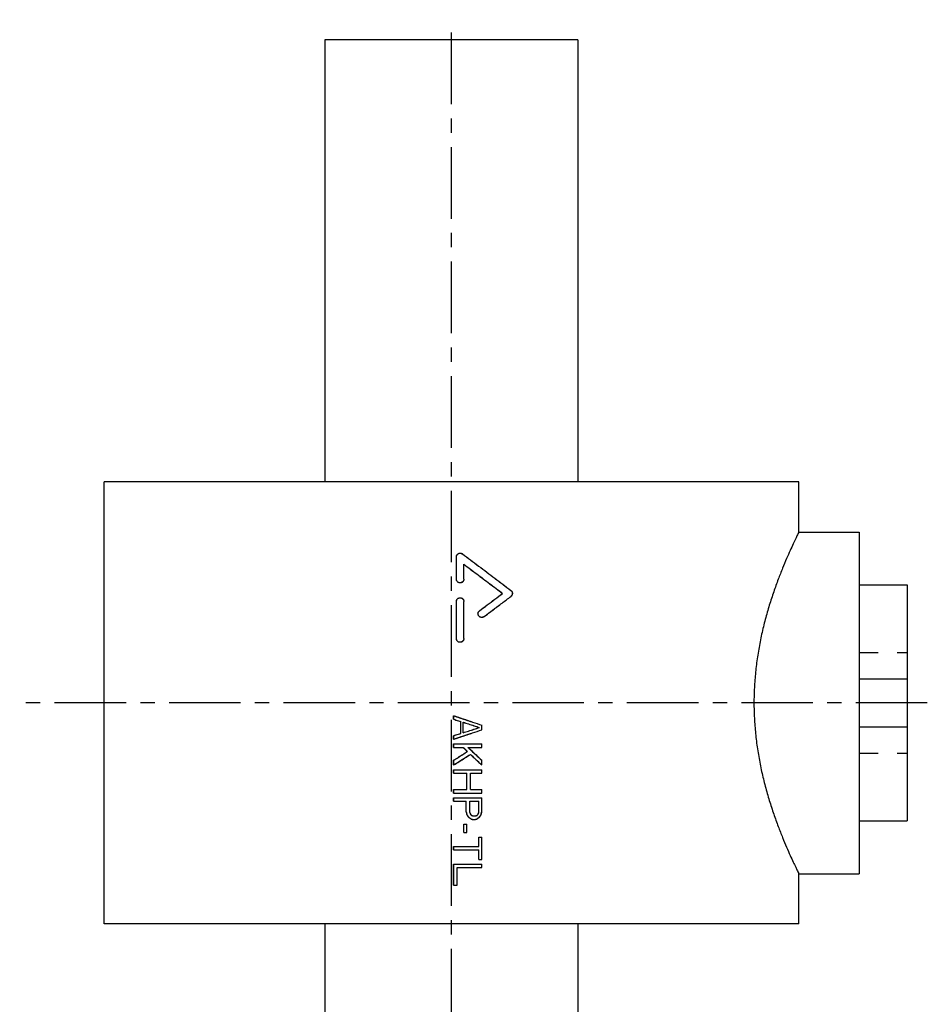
# Model space of a CAD drawing. Header units: millimetres. Extents: x 347 to 573, y 34 to 524.
# Tile 40 of 40: x 347 to 573, y 279 to 524. Entities that reach past the tile are written whole.
import ezdxf

# ---------------------------------------------------------------- set-up
doc = ezdxf.new("R2010")
doc.units = ezdxf.units.MM
doc.header["$LTSCALE"] = 47.498
doc.linetypes.add('CENTER', pattern=[0.6, 0.375, -0.075, 0.075, -0.075])
doc.linetypes.add('HIDDEN', pattern=[0.2, 0.1, -0.1])
doc.layers.get('0').update_dxf_attribs({"linetype": 'CONTINUOUS'})
doc.layers.add('DEFAULT_1', color=7, linetype='CENTER')
doc.layers.add('DEFAULT_2', color=8, linetype='HIDDEN')

msp = doc.modelspace()

# ---------------------------------------------------------------- linework, layer by layer
at = {"color": 7, "linetype": 'CONTINUOUS'}
for p, q in [((422.72, 519.21), (422.72, 409.21)), ((485.72, 519.21), (422.72, 519.21)), ((485.72, 519.21), (485.72, 409.21)), ((367.72, 299.21), (367.72, 409.21)), ((540.72, 409.21), (367.72, 409.21)), ((540.72, 396.71), (540.72, 409.21)), ((540.72, 396.71), (555.72, 396.71)), ((555.72, 396.71), (555.72, 311.71)), ((455.45, 385), (455.45, 390.55)), ((455.48, 385), (455.48, 390.55)), ((457.33, 385), (457.33, 388.7)), ((555.72, 383.56), (567.72, 383.56)), ((567.72, 383.56), (567.72, 324.85)), ((466.94, 381.46), (466.97, 381.46)), ((455.45, 370.21), (455.45, 379.45)), ((455.48, 370.21), (455.48, 379.45)), ((457.33, 370.21), (457.33, 379.45)), ((555.72, 360.21), (567.72, 360.21)), ((454.76, 350.13), (454.76, 351.01)), ((454.76, 351.01), (454.79, 351.01)), ((454.79, 350.13), (454.79, 351.01)), ((454.76, 350.13), (454.79, 350.13)), ((456.55, 346.63), (456.55, 349.55)), ((456.55, 349.55), (456.58, 349.55)), ((456.58, 346.63), (456.58, 349.55)), ((457.17, 346.78), (457.17, 349.4)), ((461.16, 348.09), (461.19, 348.09)), ((461.78, 347.51), (461.78, 348.67)), ((555.72, 348.21), (567.72, 348.21)), ((454.76, 345.17), (454.76, 346.05)), ((454.76, 346.05), (454.79, 346.05)), ((454.79, 345.17), (454.79, 346.05)), ((456.55, 346.63), (456.58, 346.63)), ((454.76, 345.17), (454.79, 345.17)), ((454.76, 343.13), (454.76, 344.01)), ((454.79, 343.13), (454.79, 344.01)), ((454.79, 344.01), (461.78, 344.01)), ((454.79, 343.13), (457.17, 343.13)), ((458.37, 343.13), (461.78, 343.13)), ((461.78, 343.13), (461.78, 344.01)), ((458.19, 342.11), (458.22, 342.11)), ((454.76, 338.76), (454.76, 339.92)), ((454.76, 339.92), (454.79, 339.92)), ((454.76, 338.76), (454.79, 338.76)), ((454.79, 338.76), (454.79, 339.92)), ((461.76, 338.76), (461.78, 338.76)), ((461.78, 338.76), (461.78, 339.92)), ((454.76, 336.72), (454.76, 337.59)), ((454.79, 336.72), (454.79, 337.59)), ((454.79, 337.59), (461.78, 337.59)), ((454.79, 336.72), (458.07, 336.72)), ((458.04, 332.63), (458.04, 336.72)), ((458.07, 332.63), (458.07, 336.72)), ((458.96, 332.63), (458.96, 336.72)), ((458.96, 336.72), (461.78, 336.72)), ((461.78, 336.72), (461.78, 337.59)), ((454.76, 331.76), (454.76, 332.63)), ((454.79, 331.76), (454.79, 332.63)), ((454.79, 332.63), (458.07, 332.63)), ((454.79, 331.76), (461.78, 331.76)), ((458.96, 332.63), (461.78, 332.63)), ((461.78, 331.76), (461.78, 332.63)), ((454.76, 329.72), (454.76, 330.59)), ((454.79, 329.72), (454.79, 330.59)), ((454.79, 330.59), (461.78, 330.59)), ((454.79, 329.72), (457.92, 329.72)), ((457.89, 327.09), (457.89, 329.72)), ((457.92, 327.09), (457.92, 329.72)), ((458.81, 326.94), (458.81, 329.72)), ((458.81, 329.72), (461.04, 329.72)), ((461.02, 326.94), (461.02, 329.72)), ((461.04, 326.94), (461.04, 329.72)), ((461.78, 327.09), (461.78, 330.59)), ((457.89, 327.09), (457.92, 327.09)), ((459.71, 326.07), (460.15, 326.07)), ((460.57, 326.22), (460.6, 326.22)), ((460.87, 326.51), (460.89, 326.51)), ((461.02, 326.94), (461.04, 326.94)), ((457.3, 321.99), (457.3, 324.03)), ((457.32, 321.99), (457.32, 324.03)), ((457.32, 324.03), (458.07, 324.03)), ((458.07, 321.99), (458.07, 324.03)), ((459.08, 325.34), (459.11, 325.34)), ((459.56, 325.19), (460.15, 325.19)), ((555.72, 324.85), (567.72, 324.85)), ((457.32, 321.99), (458.07, 321.99)), ((461.02, 318.49), (461.02, 320.82)), ((461.04, 318.49), (461.04, 320.82)), ((461.04, 320.82), (461.78, 320.82)), ((461.78, 315.28), (461.78, 320.82)), ((454.76, 317.61), (454.76, 318.49)), ((454.79, 317.61), (454.79, 318.49)), ((454.79, 318.49), (461.04, 318.49)), ((454.79, 317.61), (461.04, 317.61)), ((461.02, 315.28), (461.02, 317.61)), ((461.04, 315.28), (461.04, 317.61)), ((454.76, 308.86), (454.76, 314.11)), ((454.79, 308.86), (454.79, 314.11)), ((454.79, 314.11), (461.78, 314.11)), ((461.04, 315.28), (461.78, 315.28)), ((461.78, 313.24), (461.78, 314.11)), ((455.68, 308.86), (455.68, 313.24)), ((455.68, 313.24), (461.78, 313.24)), ((540.72, 311.71), (555.72, 311.71)), ((540.72, 299.21), (540.72, 311.71)), ((454.79, 308.86), (455.68, 308.86)), ((540.72, 299.21), (367.72, 299.21)), ((422.72, 299.21), (422.72, 197.39)), ((485.72, 299.21), (485.72, 197.39))]:
    msp.add_line(p, q, dxfattribs=at)
for points, start_tangent, end_tangent in [([(540.72, 396.71), (540.63, 396.53), (540.37, 395.99), (539.94, 395.09), (539.33, 393.81), (538.58, 392.16), (537.69, 390.13), (536.68, 387.72), (535.59, 384.96), (534.48, 381.87), (533.38, 378.51), (532.37, 374.97), (531.47, 371.3), (530.73, 367.54), (530.16, 363.74), (529.78, 359.93), (529.58, 356.11), (529.58, 352.3), (529.78, 348.48), (530.16, 344.67), (530.73, 340.87), (531.47, 337.12), (532.37, 333.45), (533.38, 329.9), (534.48, 326.55), (535.59, 323.46), (536.68, 320.69), (537.69, 318.28), (538.58, 316.25), (539.33, 314.6), (539.94, 313.33), (540.37, 312.42), (540.63, 311.88), (540.72, 311.71)], (-39.099895, -79.579788), (39.099895, -79.579788)), ([(455.45, 390.55), (455.48, 390.77), (455.56, 390.98), (455.69, 391.17), (455.86, 391.32), (456.06, 391.42), (456.29, 391.47), (456.38, 391.47)], (0, 1.450013), (1.453695, -0.000056)), ([(455.48, 390.55), (455.5, 390.77), (455.58, 390.98), (455.72, 391.17), (455.89, 391.32), (456.09, 391.42), (456.31, 391.47), (456.4, 391.47)], (0, 1.449998), (1.453681, -0.000056)), ([(456.4, 391.47), (456.54, 391.46), (456.76, 391.4), (456.96, 391.29)], (0.594407, -0.000023), (0.474996, -0.354839)), ([(456.96, 391.29), (461, 388.26), (465.04, 385.22), (469.05, 382.2)], (12.116197, -9.05124), (12.062528, -9.122641)), ([(457.32, 388.69), (460.53, 386.29), (463.74, 383.87), (466.94, 381.46)], (9.643691, -7.206891), (9.60968, -7.252179)), ([(457.33, 388.7), (460.55, 386.29), (463.77, 383.87), (466.97, 381.46)], (9.6605, -7.219443), (9.62649, -7.264731)), ([(456.29, 384.08), (456.14, 384.11), (455.91, 384.2), (455.72, 384.35), (455.57, 384.54), (455.48, 384.76), (455.45, 385)], (-1.367679, 0.11961), (0, 1.368985)), ([(456.4, 384.07), (456.16, 384.11), (455.94, 384.2), (455.75, 384.35), (455.6, 384.54), (455.51, 384.76), (455.48, 385)], (-1.453665, -0.000001), (0, 1.449559)), ([(457.33, 385), (457.3, 384.76), (457.2, 384.54), (457.06, 384.35), (456.86, 384.2), (456.64, 384.11), (456.4, 384.07)], (0, -1.448986), (-1.453091, -0.000001)), ([(455.45, 379.45), (455.48, 379.69), (455.57, 379.91), (455.72, 380.11), (455.91, 380.25), (456.14, 380.34), (456.38, 380.38)], (0, 1.449574), (1.45368, -0.000001)), ([(455.48, 379.45), (455.51, 379.69), (455.6, 379.91), (455.75, 380.11), (455.94, 380.25), (456.16, 380.34), (456.4, 380.38)], (0, 1.449559), (1.453666, -0.000001)), ([(456.4, 380.38), (456.64, 380.34), (456.87, 380.25), (457.06, 380.11), (457.2, 379.91), (457.3, 379.69), (457.33, 379.45)], (1.45309, -0.000001), (0, -1.448986)), ([(461.21, 377.13), (463.12, 378.57), (465.04, 380.02), (466.94, 381.46)], (5.745195, 4.32293), (5.732983, 4.339112)), ([(461.23, 377.13), (463.15, 378.57), (465.06, 380.02), (466.97, 381.46)], (5.745221, 4.322958), (5.733051, 4.339084)), ([(462.34, 375.65), (464.58, 377.34), (466.82, 379.03), (469.05, 380.72)], (6.7181, 5.060651), (6.70134, 5.082823)), ([(469.05, 382.2), (469.22, 382.03), (469.34, 381.82), (469.4, 381.58), (469.4, 381.34), (469.34, 381.1), (469.22, 380.89), (469.05, 380.72)], (1.360911, -1.029229), (-1.359471, -1.03113)), ([(461.71, 375.46), (461.63, 375.47), (461.4, 375.54), (461.19, 375.66), (461.02, 375.83), (460.9, 376.04), (460.84, 376.28), (460.85, 376.52), (460.91, 376.75), (461.03, 376.96), (461.21, 377.13)], (-2.252869, 0.123469), (1.797592, 1.352585)), ([(461.78, 375.46), (461.65, 375.47), (461.42, 375.54), (461.22, 375.66), (461.05, 375.83), (460.93, 376.04), (460.87, 376.28), (460.87, 376.52), (460.94, 376.75), (461.06, 376.96), (461.23, 377.13)], (-2.30664, -0.00011), (1.837783, 1.382829)), ([(462.34, 375.65), (462.13, 375.53), (461.89, 375.47), (461.78, 375.46)], (-0.472101, -0.355627), (-0.592783, -0.000028)), ([(456.29, 369.29), (456.14, 369.31), (455.91, 369.41), (455.72, 369.55), (455.57, 369.75), (455.48, 369.97), (455.45, 370.21)], (-1.367679, 0.11961), (0, 1.368985)), ([(456.4, 369.28), (456.16, 369.31), (455.94, 369.41), (455.75, 369.55), (455.6, 369.75), (455.51, 369.97), (455.48, 370.21)], (-1.453665, -0.000001), (0, 1.449559)), ([(457.33, 370.21), (457.3, 369.97), (457.2, 369.74), (457.06, 369.55), (456.86, 369.41), (456.64, 369.31), (456.4, 369.28)], (0, -1.448986), (-1.453091, -0.000001)), ([(454.79, 351.01), (457.12, 350.23), (459.45, 349.45), (461.78, 348.67)], (7.000466, -2.325938), (6.995528, -2.34075)), ([(454.76, 350.13), (455.36, 349.94), (455.95, 349.74), (456.55, 349.55)], (1.791613, -0.582856), (1.791302, -0.583811)), ([(454.79, 350.13), (455.38, 349.94), (455.98, 349.74), (456.58, 349.55)], (1.791574, -0.582858), (1.791264, -0.583809)), ([(457.17, 349.4), (458.51, 348.97), (459.85, 348.53), (461.19, 348.09)], (4.017289, -1.310102), (4.01572, -1.314903)), ([(457.17, 349.39), (458.49, 348.97), (459.83, 348.53), (461.16, 348.09)], (3.993653, -1.302404), (3.992097, -1.307165)), ([(457.17, 346.78), (458.51, 347.21), (459.85, 347.65), (461.19, 348.09)], (4.017289, 1.310102), (4.01572, 1.314904)), ([(457.17, 346.79), (458.49, 347.21), (459.83, 347.65), (461.16, 348.09)], (3.993653, 1.302404), (3.992097, 1.307166)), ([(454.76, 346.05), (455.36, 346.24), (455.95, 346.44), (456.55, 346.63)], (1.791613, 0.582856), (1.791302, 0.583811)), ([(454.79, 345.17), (457.12, 345.95), (459.45, 346.73), (461.78, 347.51)], (7.000466, 2.325938), (6.995528, 2.34075)), ([(454.79, 346.05), (455.38, 346.24), (455.98, 346.44), (456.58, 346.63)], (1.791574, 0.582858), (1.791264, 0.583809)), ([(457.15, 343.13), (457.26, 343.02)], (0.115886, -0.113375), (0.11588, -0.113382)), ([(457.17, 343.13), (457.52, 342.79), (457.87, 342.45), (458.22, 342.11)], (1.043146, -1.02056), (1.042611, -1.021107)), ([(457.26, 343.02), (457.5, 342.79), (457.84, 342.45), (458.19, 342.11)], (0.927223, -0.907238), (0.926798, -0.907672)), ([(458.37, 343.13), (459.51, 342.06), (460.65, 340.99), (461.78, 339.92)], (3.421149, -3.205392), (3.415627, -3.211276)), ([(454.76, 339.92), (455.9, 340.65), (457.05, 341.38), (458.19, 342.11)], (3.432501, 2.184804), (3.429064, 2.190195)), ([(454.79, 339.92), (455.93, 340.65), (457.07, 341.38), (458.22, 342.11)], (3.432432, 2.184814), (3.429007, 2.190186)), ([(454.79, 338.76), (456.18, 339.63), (457.57, 340.51), (458.96, 341.38)], (4.177448, 2.621045), (4.172475, 2.628954)), ([(458.95, 341.37), (459.88, 340.51), (460.82, 339.63), (461.76, 338.76)], (2.810858, -2.609964), (2.807152, -2.61395)), ([(458.96, 341.38), (459.9, 340.51), (460.84, 339.63), (461.78, 338.76)], (2.824904, -2.622995), (2.821174, -2.627006)), ([(457.89, 327.09), (457.94, 326.85), (457.99, 326.6), (458.04, 326.36)], (0.148951, -0.729163), (0.148929, -0.729168)), ([(457.92, 327.09), (457.97, 326.85), (458.02, 326.6), (458.07, 326.36)], (0.148949, -0.729163), (0.148927, -0.729168)), ([(458.04, 326.36), (458.19, 326.17), (458.34, 325.97), (458.49, 325.78)], (0.446749, -0.583286), (0.446622, -0.583383)), ([(458.07, 326.36), (458.22, 326.17), (458.37, 325.97), (458.51, 325.78)], (0.446743, -0.583286), (0.446616, -0.583383)), ([(458.81, 326.94), (458.86, 326.8), (458.91, 326.65), (458.96, 326.51)], (0.148814, -0.437497), (0.148794, -0.437503)), ([(458.96, 326.51), (459.06, 326.41), (459.16, 326.31), (459.26, 326.22)], (0.297563, -0.291645), (0.297519, -0.29169)), ([(459.26, 326.22), (459.41, 326.17), (459.56, 326.12), (459.71, 326.07)], (0.446154, -0.145803), (0.446135, -0.145862)), ([(460.15, 326.07), (460.3, 326.12), (460.45, 326.17), (460.6, 326.22)], (0.445753, 0.145803), (0.445733, 0.145862)), ([(460.57, 326.22), (460.67, 326.31), (460.77, 326.41), (460.87, 326.51)], (0.297074, 0.291645), (0.29703, 0.29169)), ([(460.6, 326.22), (460.7, 326.31), (460.79, 326.41), (460.89, 326.51)], (0.297073, 0.291645), (0.297029, 0.291689)), ([(460.87, 326.51), (460.92, 326.65), (460.97, 326.8), (461.02, 326.94)], (0.148502, 0.437497), (0.148482, 0.437503)), ([(460.89, 326.51), (460.94, 326.65), (460.99, 326.8), (461.04, 326.94)], (0.148502, 0.437497), (0.148482, 0.437503)), ([(461.19, 325.78), (461.34, 325.97), (461.49, 326.17), (461.64, 326.36)], (0.445339, 0.583286), (0.445212, 0.583383)), ([(461.64, 326.36), (461.69, 326.6), (461.73, 326.85), (461.78, 327.09)], (0.148391, 0.729163), (0.14837, 0.729168)), ([(458.49, 325.78), (458.69, 325.63), (458.89, 325.49), (459.08, 325.34)], (0.59533, -0.437415), (0.595204, -0.437585)), ([(458.51, 325.78), (458.71, 325.63), (458.91, 325.49), (459.11, 325.34)], (0.595323, -0.437415), (0.595198, -0.437585)), ([(459.11, 325.34), (459.26, 325.29), (459.41, 325.24), (459.56, 325.19)], (0.446221, -0.145803), (0.446201, -0.145862)), ([(460.15, 325.19), (460.3, 325.24), (460.45, 325.29), (460.6, 325.34)], (0.445753, 0.145803), (0.445733, 0.145862)), ([(460.6, 325.34), (460.79, 325.49), (460.99, 325.63), (461.19, 325.78)], (0.594075, 0.437415), (0.59395, 0.437585))]:
    msp.add_spline(points, degree=3, dxfattribs=dict(at, start_tangent=start_tangent, end_tangent=end_tangent))
at = {"layer": 'DEFAULT_1', "color": 2, "linetype": 'CENTER'}
for p, q in [((454.22, 104.21), (454.22, 524.21)), ((572.72, 354.21), (346.72, 354.21))]:
    msp.add_line(p, q, dxfattribs=at)
at = {"layer": 'DEFAULT_2', "color": 8, "linetype": 'HIDDEN'}
for p, q in [((456.38, 391.47), (456.4, 391.47)), ((457.3, 385), (457.3, 388.7)), ((457.3, 388.7), (457.33, 388.7)), ((456.38, 384.07), (456.4, 384.07)), ((456.38, 380.38), (456.4, 380.38)), ((457.3, 370.21), (457.3, 379.45)), ((461.76, 375.46), (461.78, 375.46)), ((456.38, 369.28), (456.4, 369.28)), ((555.72, 366.71), (567.72, 366.71)), ((457.15, 346.78), (457.15, 349.4)), ((457.15, 349.4), (457.17, 349.4)), ((461.76, 347.51), (461.76, 348.67)), ((461.76, 348.67), (461.78, 348.67)), ((457.15, 346.78), (457.17, 346.78)), ((461.76, 347.51), (461.78, 347.51)), ((454.76, 344.01), (454.79, 344.01)), ((454.76, 343.13), (454.79, 343.13)), ((458.34, 343.13), (458.37, 343.13)), ((461.76, 343.13), (461.76, 344.01)), ((458.94, 341.38), (458.96, 341.38)), ((555.72, 341.71), (567.72, 341.71)), ((461.76, 338.76), (461.76, 339.92)), ((461.76, 339.92), (461.78, 339.92)), ((454.76, 337.59), (454.79, 337.59)), ((454.76, 336.72), (454.79, 336.72)), ((458.94, 332.63), (458.94, 336.72)), ((458.94, 336.72), (458.96, 336.72)), ((461.76, 336.72), (461.76, 337.59)), ((454.76, 332.63), (454.79, 332.63)), ((454.76, 331.76), (454.79, 331.76)), ((458.94, 332.63), (458.96, 332.63)), ((461.76, 331.76), (461.76, 332.63)), ((454.76, 330.59), (454.79, 330.59)), ((454.76, 329.72), (454.79, 329.72)), ((458.79, 326.94), (458.79, 329.72)), ((458.79, 329.72), (458.81, 329.72)), ((461.76, 327.09), (461.76, 330.59)), ((458.04, 326.36), (458.07, 326.36)), ((458.79, 326.94), (458.81, 326.94)), ((458.94, 326.51), (458.96, 326.51)), ((459.23, 326.22), (459.26, 326.22)), ((459.68, 326.07), (459.71, 326.07)), ((461.61, 326.36), (461.64, 326.36)), ((461.76, 327.09), (461.78, 327.09)), ((457.3, 324.03), (457.32, 324.03)), ((458.04, 321.99), (458.04, 324.03)), ((458.49, 325.78), (458.51, 325.78)), ((459.53, 325.19), (459.56, 325.19)), ((460.57, 325.34), (460.6, 325.34)), ((461.16, 325.78), (461.19, 325.78)), ((457.3, 321.99), (457.32, 321.99)), ((461.02, 320.82), (461.04, 320.82)), ((461.76, 315.28), (461.76, 320.82)), ((454.76, 318.49), (454.79, 318.49)), ((454.76, 317.61), (454.79, 317.61)), ((454.76, 314.11), (454.79, 314.11)), ((461.02, 315.28), (461.04, 315.28)), ((461.76, 313.24), (461.76, 314.11)), ((455.66, 308.86), (455.66, 313.24)), ((455.66, 313.24), (455.68, 313.24)), ((454.76, 308.86), (454.79, 308.86))]:
    msp.add_line(p, q, dxfattribs=at)
for points, start_tangent, end_tangent in [([(456.38, 391.47), (456.51, 391.46), (456.73, 391.4), (456.93, 391.29)], (0.594417, -0.000023), (0.475006, -0.354841)), ([(456.93, 391.29), (460.98, 388.26), (465.01, 385.22), (469.02, 382.2)], (12.116236, -9.051117), (12.06238, -9.122767)), ([(457.3, 388.7), (457.32, 388.69)], (0.016796, -0.012552), (0.016796, -0.012552)), ([(457.3, 385), (457.27, 384.76), (457.18, 384.54), (457.03, 384.35), (456.84, 384.2), (456.62, 384.11), (456.38, 384.07)], (0, -1.448999), (-1.453103, -0.000001)), ([(456.38, 384.07), (456.29, 384.08)], (-0.080817, 0), (-0.080512, 0.007041)), ([(456.38, 380.38), (456.62, 380.34), (456.84, 380.25), (457.03, 380.11), (457.18, 379.91), (457.27, 379.69), (457.3, 379.45)], (1.453103, -0.000001), (0, -1.448998)), ([(462.31, 375.65), (464.56, 377.34), (466.79, 379.03), (469.02, 380.72)], (6.718036, 5.060612), (6.701217, 5.082863)), ([(469.02, 382.2), (469.19, 382.03), (469.31, 381.82), (469.38, 381.58), (469.38, 381.34), (469.32, 381.1), (469.19, 380.89), (469.02, 380.72)], (1.360889, -1.029239), (-1.35945, -1.03114)), ([(461.76, 375.46), (461.71, 375.46)], (-0.050448, -0.000002), (-0.050374, 0.002761)), ([(462.31, 375.65), (462.1, 375.53), (461.87, 375.47), (461.76, 375.46)], (-0.4721, -0.355627), (-0.592783, -0.000028)), ([(457.3, 370.21), (457.27, 369.97), (457.18, 369.74), (457.03, 369.55), (456.84, 369.41), (456.62, 369.31), (456.38, 369.28)], (0, -1.448999), (-1.453103, -0.000001)), ([(456.38, 369.28), (456.29, 369.29)], (-0.080817, 0), (-0.080512, 0.007041)), ([(454.76, 351.01), (457.1, 350.23), (459.43, 349.45), (461.76, 348.67)], (7.00056, -2.325912), (6.995605, -2.340776)), ([(457.15, 349.4), (457.17, 349.39)], (0.023666, -0.007718), (0.023666, -0.007718)), ([(454.76, 345.17), (457.1, 345.95), (459.43, 346.73), (461.76, 347.51)], (7.00056, 2.325912), (6.995605, 2.340775)), ([(457.15, 346.78), (457.17, 346.79)], (0.023666, 0.007718), (0.023666, 0.007718)), ([(458.34, 343.13), (459.48, 342.06), (460.62, 340.99), (461.76, 339.92)], (3.421179, -3.205382), (3.415638, -3.211287)), ([(454.76, 338.76), (456.15, 339.63), (457.54, 340.51), (458.94, 341.38)], (4.177528, 2.621031), (4.172538, 2.628968)), ([(458.94, 341.38), (458.95, 341.37)], (0.014048, -0.013043), (0.014048, -0.013044)), ([(458.79, 326.94), (458.84, 326.8), (458.89, 326.65), (458.94, 326.51)], (0.148816, -0.437497), (0.148795, -0.437503)), ([(458.94, 326.51), (459.03, 326.41), (459.13, 326.31), (459.23, 326.22)], (0.297566, -0.291645), (0.297522, -0.29169)), ([(459.23, 326.22), (459.38, 326.17), (459.53, 326.12), (459.68, 326.07)], (0.446158, -0.145803), (0.446138, -0.145863)), ([(460.12, 326.07), (460.22, 326.1)], (0.099069, 0.032405), (0.099068, 0.032408)), ([(460.22, 326.1), (460.27, 326.12), (460.42, 326.17), (460.57, 326.22)], (0.346683, 0.113409), (0.346671, 0.113445)), ([(461.16, 325.78), (461.31, 325.97), (461.46, 326.17), (461.61, 326.36)], (0.445339, 0.583286), (0.445212, 0.583383)), ([(461.61, 326.36), (461.66, 326.6), (461.71, 326.85), (461.76, 327.09)], (0.148391, 0.729163), (0.14837, 0.729168)), ([(459.08, 325.34), (459.23, 325.29), (459.38, 325.24), (459.53, 325.19)], (0.446225, -0.145803), (0.446205, -0.145863)), ([(460.12, 325.19), (460.27, 325.24), (460.42, 325.29), (460.57, 325.34)], (0.445755, 0.145803), (0.445736, 0.145863)), ([(460.57, 325.34), (460.77, 325.49), (460.97, 325.63), (461.16, 325.78)], (0.594077, 0.437415), (0.593951, 0.437585))]:
    msp.add_spline(points, degree=3, dxfattribs=dict(at, start_tangent=start_tangent, end_tangent=end_tangent))

doc.saveas('drawing.dxf')
